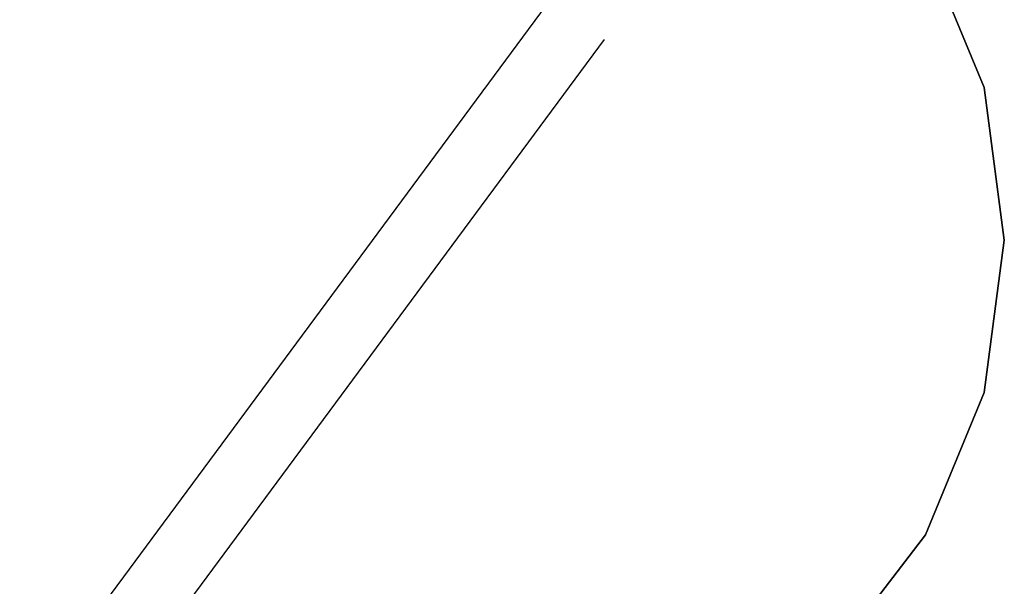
# Model space of a CAD drawing. Header units: millimetres. Extents: x -30782 to 40110, y 35885 to 73818.
# Tile 57 of 166: x -14453 to -14153, y 64319 to 64492. Entities that reach past the tile are written whole.
import ezdxf

# ---------------------------------------------------------------- set-up
doc = ezdxf.new("R2010")
doc.units = ezdxf.units.MM

# ---------------------------------------------------------------- blocks, each defined once
blk = doc.blocks.new('A$C1ED21673')
for p, q in [((2032.69, 170.64, -859.86), (2210.99, 411.88, -1028.57)), ((2020.8, 120.16, -859.86), (2199.1, 361.4, -1028.57))]:
    blk.add_line(p, q)
for points, invisible_edges in [([(2314.96, 346.69, -859.86), (2268.45, 427.25, -859.86), (2297.01, 390.03, -859.86)], 1), ([(2314.96, 346.69, -847.86), (2297.01, 390.03, -847.86), (2268.45, 427.25, -847.86)], 12), ([(2297.01, 390.03, -847.86), (2314.96, 346.69, -847.86), (2314.96, 346.69, -859.86)], 12), ([(2314.96, 346.69, -859.86), (2297.01, 390.03, -859.86), (2297.01, 390.03, -847.86)], 12), ([(2297.01, 210.34, -859.86), (2314.96, 346.69, -859.86), (2321.08, 300.19, -859.86)], 13), ([(2297.01, 210.34, -847.86), (2321.08, 300.19, -847.86), (2314.96, 346.69, -847.86)], 13), ([(2314.96, 346.69, -859.86), (2314.96, 346.69, -847.86), (2321.08, 300.19, -847.86)], 12), ([(2321.08, 300.19, -847.86), (2321.08, 300.19, -859.86), (2314.96, 346.69, -859.86)], 12), ([(2297.01, 210.34, -859.86), (2321.08, 300.19, -859.86), (2314.96, 253.68, -859.86)], 1), ([(2297.01, 210.34, -847.86), (2314.96, 253.68, -847.86), (2321.08, 300.19, -847.86)], 12), ([(2314.96, 253.68, -859.86), (2321.08, 300.19, -859.86), (2321.08, 300.19, -847.86)], 12), ([(2314.96, 253.68, -847.86), (2314.96, 253.68, -859.86), (2321.08, 300.19, -847.86)], 2), ([(2297.01, 210.34, -847.86), (2297.01, 210.34, -859.86), (2314.96, 253.68, -859.86)], 12), ([(2297.01, 210.34, -847.86), (2314.96, 253.68, -859.86), (2314.96, 253.68, -847.86)], 1), ([(2231.24, 144.57, -859.86), (2297.01, 210.34, -859.86), (2268.45, 173.12, -859.86)], 1), ([(2231.24, 144.57, -847.86), (2268.45, 173.12, -847.86), (2297.01, 210.34, -847.86)], 12), ([(2297.01, 210.34, -847.86), (2268.45, 173.12, -847.86), (2268.45, 173.12, -859.86)], 12), ([(2268.45, 173.12, -859.86), (2297.01, 210.34, -859.86), (2297.01, 210.34, -847.86)], 12)]:
    blk.add_3dface(points, dxfattribs=dict(invisible_edges=invisible_edges))

msp = doc.modelspace()

# ---------------------------------------------------------------- block references
msp.add_blockref('A$C1ED21673', (-16473.93, 64124.28))

doc.saveas('drawing.dxf')
